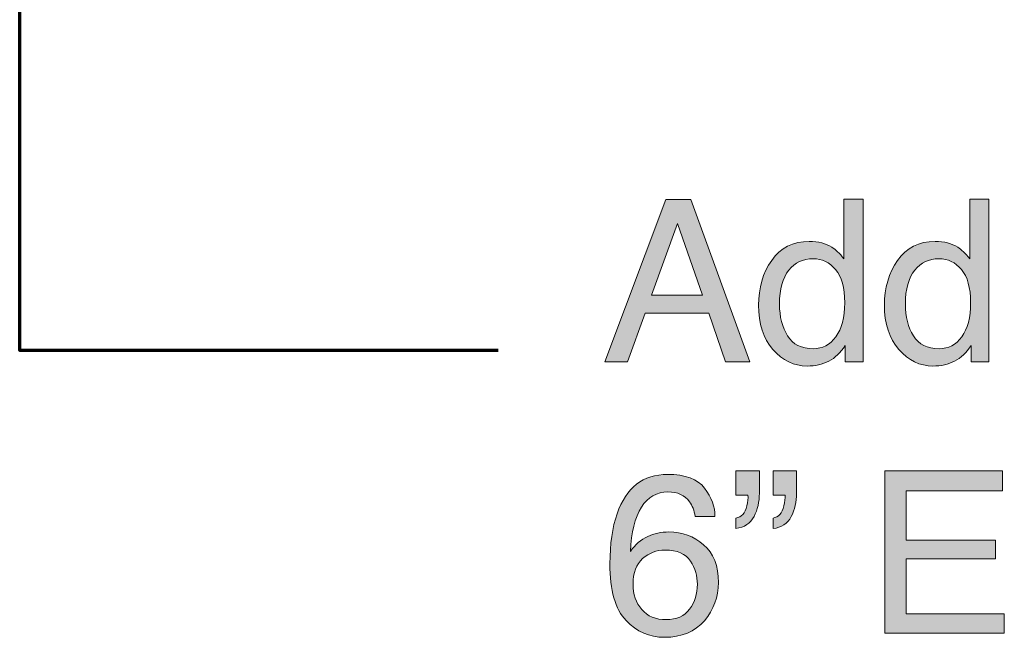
# Model space of a CAD drawing. Header units: inches. Extents: x 0 to 612, y 155 to 655.
# Tile 1 of 79: x 42 to 80, y 201 to 226. Entities that reach past the tile are written whole.
import ezdxf

# ---------------------------------------------------------------- set-up
doc = ezdxf.new("R2010")
doc.units = ezdxf.units.IN
doc.header["$MEASUREMENT"] = 0
doc.layers.add('Layer 1', color=7, linetype='Continuous')

# ---------------------------------------------------------------- blocks, each defined once
blk = doc.blocks.new('block 704')
at = {"layer": 'Layer 1', "color": 7, "lineweight": 70}
blk.add_lwpolyline([(60.584, 212.589), (41.907, 212.589), (41.907, 309.553), (77.237, 309.553)], dxfattribs=at)
blk = doc.blocks.new('block 709')
at = {"layer": 'Layer 1', "lineweight": 0}
blk.add_lwpolyline([(67.139, 218.487), (68.108, 218.487), (70.409, 212.149), (69.468, 212.149), (68.806, 214.048), (66.32, 214.048), (65.633, 212.149), (64.752, 212.149), (67.139, 218.487)], dxfattribs=at)
blk = doc.blocks.new('block 710')
at = {"layer": 'Layer 1', "lineweight": 0}
blk.add_lwpolyline([(68.562, 214.747), (67.587, 217.547), (66.573, 214.747), (68.562, 214.747)], dxfattribs=at)
blk = doc.blocks.new('block 711')
at = {"layer": 'Layer 1'}
h = blk.add_hatch(color=7, dxfattribs=at)
h.dxf.hatch_style = 2
h.paths.add_polyline_path([(67.139, 218.487), (68.108, 218.487), (70.409, 212.149), (69.468, 212.149), (68.806, 214.048), (66.32, 214.048), (65.633, 212.149), (64.752, 212.149)])
h.paths.add_polyline_path([(68.562, 214.747), (67.587, 217.547), (66.573, 214.747)])
at = {"layer": 'Layer 1', "lineweight": 0}
for points in [[(67.139, 218.487), (68.108, 218.487), (68.108, 218.487), (70.409, 212.149), (70.409, 212.149), (69.468, 212.149), (69.468, 212.149), (68.806, 214.048), (68.806, 214.048), (66.32, 214.048), (66.32, 214.048), (65.633, 212.149), (65.633, 212.149), (64.752, 212.149), (64.752, 212.149), (67.139, 218.487), (67.139, 218.487)], [(68.562, 214.747), (67.587, 217.547), (67.587, 217.547), (66.573, 214.747), (66.573, 214.747), (68.562, 214.747), (68.562, 214.747)]]:
    blk.add_lwpolyline(points, dxfattribs=at)
blk = doc.blocks.new('block 712')
at = {"layer": 'Layer 1', "lineweight": 0}
blk.add_open_spline([(73.618, 216.628), (73.755, 216.541), (73.912, 216.391), (74.086, 216.175), (74.086, 216.175), (74.086, 216.175), (74.086, 216.175), (74.086, 216.175), (74.086, 218.509), (74.086, 218.509), (74.086, 218.509), (74.086, 218.509), (74.086, 218.509), (74.086, 218.509), (74.833, 218.509), (74.833, 218.509), (74.833, 218.509), (74.833, 218.509), (74.833, 218.509), (74.833, 218.509), (74.833, 212.149), (74.833, 212.149), (74.833, 212.149), (74.833, 212.149), (74.833, 212.149), (74.833, 212.149), (74.134, 212.149), (74.134, 212.149), (74.134, 212.149), (74.134, 212.149), (74.134, 212.149), (74.134, 212.149), (74.134, 212.792), (74.134, 212.792), (74.134, 212.792), (74.134, 212.792), (74.134, 212.792), (73.953, 212.508), (73.74, 212.302), (73.493, 212.176), (73.493, 212.176), (73.493, 212.176), (73.493, 212.176), (73.248, 212.049), (72.965, 211.985), (72.646, 211.985), (72.646, 211.985), (72.646, 211.985), (72.646, 211.985), (72.134, 211.985), (71.69, 212.202), (71.314, 212.635), (71.314, 212.635), (71.314, 212.635), (71.314, 212.635), (70.939, 213.067), (70.751, 213.644), (70.751, 214.362), (70.751, 214.362), (70.751, 214.362), (70.751, 214.362), (70.751, 215.036), (70.922, 215.619), (71.265, 216.112), (71.265, 216.112), (71.265, 216.112), (71.265, 216.112), (71.607, 216.605), (72.097, 216.853), (72.733, 216.853), (72.733, 216.853), (72.733, 216.853), (72.733, 216.853), (73.085, 216.853), (73.38, 216.777), (73.618, 216.628)], degree=3, knots=[0, 0, 0, 0, 1, 1, 1, 2, 2, 2, 3, 3, 3, 4, 4, 4, 5, 5, 5, 6, 6, 6, 7, 7, 7, 8, 8, 8, 9, 9, 9, 10, 10, 10, 11, 11, 11, 12, 12, 12, 13, 13, 13, 14, 14, 14, 15, 15, 15, 16, 16, 16, 17, 17, 17, 18, 18, 18, 19, 19, 19, 20, 20, 20, 21, 21, 21, 22, 22, 22, 23, 23, 23, 24, 24, 24, 25, 25, 25, 25], dxfattribs=at)
blk = doc.blocks.new('block 713')
at = {"layer": 'Layer 1', "lineweight": 0}
blk.add_open_spline([(71.885, 213.163), (72.093, 212.83), (72.428, 212.663), (72.889, 212.663), (72.889, 212.663), (72.889, 212.663), (72.889, 212.663), (73.247, 212.663), (73.541, 212.817), (73.771, 213.127), (73.771, 213.127), (73.771, 213.127), (73.771, 213.127), (74.001, 213.437), (74.117, 213.88), (74.117, 214.458), (74.117, 214.458), (74.117, 214.458), (74.117, 214.458), (74.117, 215.041), (73.998, 215.474), (73.76, 215.754), (73.76, 215.754), (73.76, 215.754), (73.76, 215.754), (73.523, 216.034), (73.229, 216.175), (72.881, 216.175), (72.881, 216.175), (72.881, 216.175), (72.881, 216.175), (72.491, 216.175), (72.176, 216.024), (71.934, 215.726), (71.934, 215.726), (71.934, 215.726), (71.934, 215.726), (71.692, 215.428), (71.571, 214.987), (71.571, 214.406), (71.571, 214.406), (71.571, 214.406), (71.571, 214.406), (71.571, 213.911), (71.676, 213.497), (71.885, 213.163)], degree=3, knots=[0, 0, 0, 0, 1, 1, 1, 2, 2, 2, 3, 3, 3, 4, 4, 4, 5, 5, 5, 6, 6, 6, 7, 7, 7, 8, 8, 8, 9, 9, 9, 10, 10, 10, 11, 11, 11, 12, 12, 12, 13, 13, 13, 14, 14, 14, 15, 15, 15, 15], dxfattribs=at)
blk = doc.blocks.new('block 714')
at = {"layer": 'Layer 1'}
h = blk.add_hatch(color=7, dxfattribs=at)
h.dxf.hatch_style = 2
edge = h.paths.add_edge_path()
edge.add_spline(control_points=[(73.618, 216.628), (73.755, 216.541), (73.912, 216.391), (74.086, 216.175), (74.086, 216.175), (74.086, 216.175), (74.086, 216.175), (74.086, 216.175), (74.086, 218.509), (74.086, 218.509), (74.086, 218.509), (74.086, 218.509), (74.086, 218.509), (74.086, 218.509), (74.833, 218.509), (74.833, 218.509), (74.833, 218.509), (74.833, 218.509), (74.833, 218.509), (74.833, 218.509), (74.833, 212.149), (74.833, 212.149), (74.833, 212.149), (74.833, 212.149), (74.833, 212.149), (74.833, 212.149), (74.134, 212.149), (74.134, 212.149), (74.134, 212.149), (74.134, 212.149), (74.134, 212.149), (74.134, 212.149), (74.134, 212.792), (74.134, 212.792), (74.134, 212.792), (74.134, 212.792), (74.134, 212.792), (73.953, 212.508), (73.74, 212.302), (73.493, 212.176), (73.493, 212.176), (73.493, 212.176), (73.493, 212.176), (73.248, 212.049), (72.965, 211.985), (72.646, 211.985), (72.646, 211.985), (72.646, 211.985), (72.646, 211.985), (72.134, 211.985), (71.69, 212.202), (71.314, 212.635), (71.314, 212.635), (71.314, 212.635), (71.314, 212.635), (70.939, 213.067), (70.751, 213.644), (70.751, 214.362), (70.751, 214.362), (70.751, 214.362), (70.751, 214.362), (70.751, 215.036), (70.922, 215.619), (71.265, 216.112), (71.265, 216.112), (71.265, 216.112), (71.265, 216.112), (71.607, 216.605), (72.097, 216.853), (72.733, 216.853), (72.733, 216.853), (72.733, 216.853), (72.733, 216.853), (73.085, 216.853), (73.38, 216.777), (73.618, 216.628), (73.618, 216.628), (73.618, 216.628), (73.618, 216.628)], knot_values=[0, 0, 0, 0, 1, 1, 1, 2, 2, 2, 3, 3, 3, 4, 4, 4, 5, 5, 5, 6, 6, 6, 7, 7, 7, 8, 8, 8, 9, 9, 9, 10, 10, 10, 11, 11, 11, 12, 12, 12, 13, 13, 13, 14, 14, 14, 15, 15, 15, 16, 16, 16, 17, 17, 17, 18, 18, 18, 19, 19, 19, 20, 20, 20, 21, 21, 21, 22, 22, 22, 23, 23, 23, 24, 24, 24, 25, 25, 25, 26, 26, 26, 26], degree=3, periodic=1)
edge = h.paths.add_edge_path()
edge.add_spline(control_points=[(71.885, 213.163), (72.093, 212.83), (72.428, 212.663), (72.889, 212.663), (72.889, 212.663), (72.889, 212.663), (72.889, 212.663), (73.247, 212.663), (73.541, 212.817), (73.771, 213.127), (73.771, 213.127), (73.771, 213.127), (73.771, 213.127), (74.001, 213.437), (74.117, 213.88), (74.117, 214.458), (74.117, 214.458), (74.117, 214.458), (74.117, 214.458), (74.117, 215.041), (73.998, 215.474), (73.76, 215.754), (73.76, 215.754), (73.76, 215.754), (73.76, 215.754), (73.523, 216.034), (73.229, 216.175), (72.881, 216.175), (72.881, 216.175), (72.881, 216.175), (72.881, 216.175), (72.491, 216.175), (72.176, 216.024), (71.934, 215.726), (71.934, 215.726), (71.934, 215.726), (71.934, 215.726), (71.692, 215.428), (71.571, 214.987), (71.571, 214.406), (71.571, 214.406), (71.571, 214.406), (71.571, 214.406), (71.571, 213.911), (71.676, 213.497), (71.885, 213.163), (71.885, 213.163), (71.885, 213.163), (71.885, 213.163)], knot_values=[0, 0, 0, 0, 1, 1, 1, 2, 2, 2, 3, 3, 3, 4, 4, 4, 5, 5, 5, 6, 6, 6, 7, 7, 7, 8, 8, 8, 9, 9, 9, 10, 10, 10, 11, 11, 11, 12, 12, 12, 13, 13, 13, 14, 14, 14, 15, 15, 15, 16, 16, 16, 16], degree=3, periodic=1)
at = {"layer": 'Layer 1', "lineweight": 0}
for points, knots in [([(73.618, 216.628), (73.755, 216.541), (73.912, 216.391), (74.086, 216.175), (74.086, 216.175), (74.086, 216.175), (74.086, 216.175), (74.086, 216.175), (74.086, 218.509), (74.086, 218.509), (74.086, 218.509), (74.086, 218.509), (74.086, 218.509), (74.086, 218.509), (74.833, 218.509), (74.833, 218.509), (74.833, 218.509), (74.833, 218.509), (74.833, 218.509), (74.833, 218.509), (74.833, 212.149), (74.833, 212.149), (74.833, 212.149), (74.833, 212.149), (74.833, 212.149), (74.833, 212.149), (74.134, 212.149), (74.134, 212.149), (74.134, 212.149), (74.134, 212.149), (74.134, 212.149), (74.134, 212.149), (74.134, 212.792), (74.134, 212.792), (74.134, 212.792), (74.134, 212.792), (74.134, 212.792), (73.953, 212.508), (73.74, 212.302), (73.493, 212.176), (73.493, 212.176), (73.493, 212.176), (73.493, 212.176), (73.248, 212.049), (72.965, 211.985), (72.646, 211.985), (72.646, 211.985), (72.646, 211.985), (72.646, 211.985), (72.134, 211.985), (71.69, 212.202), (71.314, 212.635), (71.314, 212.635), (71.314, 212.635), (71.314, 212.635), (70.939, 213.067), (70.751, 213.644), (70.751, 214.362), (70.751, 214.362), (70.751, 214.362), (70.751, 214.362), (70.751, 215.036), (70.922, 215.619), (71.265, 216.112), (71.265, 216.112), (71.265, 216.112), (71.265, 216.112), (71.607, 216.605), (72.097, 216.853), (72.733, 216.853), (72.733, 216.853), (72.733, 216.853), (72.733, 216.853), (73.085, 216.853), (73.38, 216.777), (73.618, 216.628), (73.618, 216.628), (73.618, 216.628), (73.618, 216.628)], [0, 0, 0, 0, 1, 1, 1, 2, 2, 2, 3, 3, 3, 4, 4, 4, 5, 5, 5, 6, 6, 6, 7, 7, 7, 8, 8, 8, 9, 9, 9, 10, 10, 10, 11, 11, 11, 12, 12, 12, 13, 13, 13, 14, 14, 14, 15, 15, 15, 16, 16, 16, 17, 17, 17, 18, 18, 18, 19, 19, 19, 20, 20, 20, 21, 21, 21, 22, 22, 22, 23, 23, 23, 24, 24, 24, 25, 25, 25, 26, 26, 26, 26]), ([(71.885, 213.163), (72.093, 212.83), (72.428, 212.663), (72.889, 212.663), (72.889, 212.663), (72.889, 212.663), (72.889, 212.663), (73.247, 212.663), (73.541, 212.817), (73.771, 213.127), (73.771, 213.127), (73.771, 213.127), (73.771, 213.127), (74.001, 213.437), (74.117, 213.88), (74.117, 214.458), (74.117, 214.458), (74.117, 214.458), (74.117, 214.458), (74.117, 215.041), (73.998, 215.474), (73.76, 215.754), (73.76, 215.754), (73.76, 215.754), (73.76, 215.754), (73.523, 216.034), (73.229, 216.175), (72.881, 216.175), (72.881, 216.175), (72.881, 216.175), (72.881, 216.175), (72.491, 216.175), (72.176, 216.024), (71.934, 215.726), (71.934, 215.726), (71.934, 215.726), (71.934, 215.726), (71.692, 215.428), (71.571, 214.987), (71.571, 214.406), (71.571, 214.406), (71.571, 214.406), (71.571, 214.406), (71.571, 213.911), (71.676, 213.497), (71.885, 213.163), (71.885, 213.163), (71.885, 213.163), (71.885, 213.163)], [0, 0, 0, 0, 1, 1, 1, 2, 2, 2, 3, 3, 3, 4, 4, 4, 5, 5, 5, 6, 6, 6, 7, 7, 7, 8, 8, 8, 9, 9, 9, 10, 10, 10, 11, 11, 11, 12, 12, 12, 13, 13, 13, 14, 14, 14, 15, 15, 15, 16, 16, 16, 16])]:
    blk.add_open_spline(points, degree=3, knots=knots, dxfattribs=at)
blk = doc.blocks.new('block 715')
at = {"layer": 'Layer 1', "lineweight": 0}
blk.add_open_spline([(78.532, 216.628), (78.669, 216.541), (78.826, 216.391), (79, 216.175), (79, 216.175), (79, 216.175), (79, 216.175), (79, 216.175), (79, 218.509), (79, 218.509), (79, 218.509), (79, 218.509), (79, 218.509), (79, 218.509), (79.747, 218.509), (79.747, 218.509), (79.747, 218.509), (79.747, 218.509), (79.747, 218.509), (79.747, 218.509), (79.747, 212.149), (79.747, 212.149), (79.747, 212.149), (79.747, 212.149), (79.747, 212.149), (79.747, 212.149), (79.048, 212.149), (79.048, 212.149), (79.048, 212.149), (79.048, 212.149), (79.048, 212.149), (79.048, 212.149), (79.048, 212.792), (79.048, 212.792), (79.048, 212.792), (79.048, 212.792), (79.048, 212.792), (78.867, 212.508), (78.654, 212.302), (78.407, 212.176), (78.407, 212.176), (78.407, 212.176), (78.407, 212.176), (78.161, 212.049), (77.879, 211.985), (77.561, 211.985), (77.561, 211.985), (77.561, 211.985), (77.561, 211.985), (77.048, 211.985), (76.604, 212.202), (76.229, 212.635), (76.229, 212.635), (76.229, 212.635), (76.229, 212.635), (75.853, 213.067), (75.666, 213.644), (75.666, 214.362), (75.666, 214.362), (75.666, 214.362), (75.666, 214.362), (75.666, 215.036), (75.836, 215.619), (76.179, 216.112), (76.179, 216.112), (76.179, 216.112), (76.179, 216.112), (76.521, 216.605), (77.011, 216.853), (77.647, 216.853), (77.647, 216.853), (77.647, 216.853), (77.647, 216.853), (77.999, 216.853), (78.294, 216.777), (78.532, 216.628)], degree=3, knots=[0, 0, 0, 0, 1, 1, 1, 2, 2, 2, 3, 3, 3, 4, 4, 4, 5, 5, 5, 6, 6, 6, 7, 7, 7, 8, 8, 8, 9, 9, 9, 10, 10, 10, 11, 11, 11, 12, 12, 12, 13, 13, 13, 14, 14, 14, 15, 15, 15, 16, 16, 16, 17, 17, 17, 18, 18, 18, 19, 19, 19, 20, 20, 20, 21, 21, 21, 22, 22, 22, 23, 23, 23, 24, 24, 24, 25, 25, 25, 25], dxfattribs=at)
blk = doc.blocks.new('block 716')
at = {"layer": 'Layer 1', "lineweight": 0}
blk.add_open_spline([(76.798, 213.163), (77.007, 212.83), (77.342, 212.663), (77.803, 212.663), (77.803, 212.663), (77.803, 212.663), (77.803, 212.663), (78.161, 212.663), (78.455, 212.817), (78.685, 213.127), (78.685, 213.127), (78.685, 213.127), (78.685, 213.127), (78.915, 213.437), (79.031, 213.88), (79.031, 214.458), (79.031, 214.458), (79.031, 214.458), (79.031, 214.458), (79.031, 215.041), (78.912, 215.474), (78.674, 215.754), (78.674, 215.754), (78.674, 215.754), (78.674, 215.754), (78.437, 216.034), (78.144, 216.175), (77.794, 216.175), (77.794, 216.175), (77.794, 216.175), (77.794, 216.175), (77.405, 216.175), (77.09, 216.024), (76.848, 215.726), (76.848, 215.726), (76.848, 215.726), (76.848, 215.726), (76.606, 215.428), (76.485, 214.987), (76.485, 214.406), (76.485, 214.406), (76.485, 214.406), (76.485, 214.406), (76.485, 213.911), (76.59, 213.497), (76.798, 213.163)], degree=3, knots=[0, 0, 0, 0, 1, 1, 1, 2, 2, 2, 3, 3, 3, 4, 4, 4, 5, 5, 5, 6, 6, 6, 7, 7, 7, 8, 8, 8, 9, 9, 9, 10, 10, 10, 11, 11, 11, 12, 12, 12, 13, 13, 13, 14, 14, 14, 15, 15, 15, 15], dxfattribs=at)
blk = doc.blocks.new('block 717')
at = {"layer": 'Layer 1'}
h = blk.add_hatch(color=7, dxfattribs=at)
h.dxf.hatch_style = 2
edge = h.paths.add_edge_path()
edge.add_spline(control_points=[(78.532, 216.628), (78.669, 216.541), (78.826, 216.391), (79, 216.175), (79, 216.175), (79, 216.175), (79, 216.175), (79, 216.175), (79, 218.509), (79, 218.509), (79, 218.509), (79, 218.509), (79, 218.509), (79, 218.509), (79.747, 218.509), (79.747, 218.509), (79.747, 218.509), (79.747, 218.509), (79.747, 218.509), (79.747, 218.509), (79.747, 212.149), (79.747, 212.149), (79.747, 212.149), (79.747, 212.149), (79.747, 212.149), (79.747, 212.149), (79.048, 212.149), (79.048, 212.149), (79.048, 212.149), (79.048, 212.149), (79.048, 212.149), (79.048, 212.149), (79.048, 212.792), (79.048, 212.792), (79.048, 212.792), (79.048, 212.792), (79.048, 212.792), (78.867, 212.508), (78.654, 212.302), (78.407, 212.176), (78.407, 212.176), (78.407, 212.176), (78.407, 212.176), (78.161, 212.049), (77.879, 211.985), (77.561, 211.985), (77.561, 211.985), (77.561, 211.985), (77.561, 211.985), (77.048, 211.985), (76.604, 212.202), (76.229, 212.635), (76.229, 212.635), (76.229, 212.635), (76.229, 212.635), (75.853, 213.067), (75.666, 213.644), (75.666, 214.362), (75.666, 214.362), (75.666, 214.362), (75.666, 214.362), (75.666, 215.036), (75.836, 215.619), (76.179, 216.112), (76.179, 216.112), (76.179, 216.112), (76.179, 216.112), (76.521, 216.605), (77.011, 216.853), (77.647, 216.853), (77.647, 216.853), (77.647, 216.853), (77.647, 216.853), (77.999, 216.853), (78.294, 216.777), (78.532, 216.628), (78.532, 216.628), (78.532, 216.628), (78.532, 216.628)], knot_values=[0, 0, 0, 0, 1, 1, 1, 2, 2, 2, 3, 3, 3, 4, 4, 4, 5, 5, 5, 6, 6, 6, 7, 7, 7, 8, 8, 8, 9, 9, 9, 10, 10, 10, 11, 11, 11, 12, 12, 12, 13, 13, 13, 14, 14, 14, 15, 15, 15, 16, 16, 16, 17, 17, 17, 18, 18, 18, 19, 19, 19, 20, 20, 20, 21, 21, 21, 22, 22, 22, 23, 23, 23, 24, 24, 24, 25, 25, 25, 26, 26, 26, 26], degree=3, periodic=1)
edge = h.paths.add_edge_path()
edge.add_spline(control_points=[(76.798, 213.163), (77.007, 212.83), (77.342, 212.663), (77.803, 212.663), (77.803, 212.663), (77.803, 212.663), (77.803, 212.663), (78.161, 212.663), (78.455, 212.817), (78.685, 213.127), (78.685, 213.127), (78.685, 213.127), (78.685, 213.127), (78.915, 213.437), (79.031, 213.88), (79.031, 214.458), (79.031, 214.458), (79.031, 214.458), (79.031, 214.458), (79.031, 215.041), (78.912, 215.474), (78.674, 215.754), (78.674, 215.754), (78.674, 215.754), (78.674, 215.754), (78.437, 216.034), (78.144, 216.175), (77.794, 216.175), (77.794, 216.175), (77.794, 216.175), (77.794, 216.175), (77.405, 216.175), (77.09, 216.024), (76.848, 215.726), (76.848, 215.726), (76.848, 215.726), (76.848, 215.726), (76.606, 215.428), (76.485, 214.987), (76.485, 214.406), (76.485, 214.406), (76.485, 214.406), (76.485, 214.406), (76.485, 213.911), (76.59, 213.497), (76.798, 213.163), (76.798, 213.163), (76.798, 213.163), (76.798, 213.163)], knot_values=[0, 0, 0, 0, 1, 1, 1, 2, 2, 2, 3, 3, 3, 4, 4, 4, 5, 5, 5, 6, 6, 6, 7, 7, 7, 8, 8, 8, 9, 9, 9, 10, 10, 10, 11, 11, 11, 12, 12, 12, 13, 13, 13, 14, 14, 14, 15, 15, 15, 16, 16, 16, 16], degree=3, periodic=1)
at = {"layer": 'Layer 1', "lineweight": 0}
for points, knots in [([(78.532, 216.628), (78.669, 216.541), (78.826, 216.391), (79, 216.175), (79, 216.175), (79, 216.175), (79, 216.175), (79, 216.175), (79, 218.509), (79, 218.509), (79, 218.509), (79, 218.509), (79, 218.509), (79, 218.509), (79.747, 218.509), (79.747, 218.509), (79.747, 218.509), (79.747, 218.509), (79.747, 218.509), (79.747, 218.509), (79.747, 212.149), (79.747, 212.149), (79.747, 212.149), (79.747, 212.149), (79.747, 212.149), (79.747, 212.149), (79.048, 212.149), (79.048, 212.149), (79.048, 212.149), (79.048, 212.149), (79.048, 212.149), (79.048, 212.149), (79.048, 212.792), (79.048, 212.792), (79.048, 212.792), (79.048, 212.792), (79.048, 212.792), (78.867, 212.508), (78.654, 212.302), (78.407, 212.176), (78.407, 212.176), (78.407, 212.176), (78.407, 212.176), (78.161, 212.049), (77.879, 211.985), (77.561, 211.985), (77.561, 211.985), (77.561, 211.985), (77.561, 211.985), (77.048, 211.985), (76.604, 212.202), (76.229, 212.635), (76.229, 212.635), (76.229, 212.635), (76.229, 212.635), (75.853, 213.067), (75.666, 213.644), (75.666, 214.362), (75.666, 214.362), (75.666, 214.362), (75.666, 214.362), (75.666, 215.036), (75.836, 215.619), (76.179, 216.112), (76.179, 216.112), (76.179, 216.112), (76.179, 216.112), (76.521, 216.605), (77.011, 216.853), (77.647, 216.853), (77.647, 216.853), (77.647, 216.853), (77.647, 216.853), (77.999, 216.853), (78.294, 216.777), (78.532, 216.628), (78.532, 216.628), (78.532, 216.628), (78.532, 216.628)], [0, 0, 0, 0, 1, 1, 1, 2, 2, 2, 3, 3, 3, 4, 4, 4, 5, 5, 5, 6, 6, 6, 7, 7, 7, 8, 8, 8, 9, 9, 9, 10, 10, 10, 11, 11, 11, 12, 12, 12, 13, 13, 13, 14, 14, 14, 15, 15, 15, 16, 16, 16, 17, 17, 17, 18, 18, 18, 19, 19, 19, 20, 20, 20, 21, 21, 21, 22, 22, 22, 23, 23, 23, 24, 24, 24, 25, 25, 25, 26, 26, 26, 26]), ([(76.798, 213.163), (77.007, 212.83), (77.342, 212.663), (77.803, 212.663), (77.803, 212.663), (77.803, 212.663), (77.803, 212.663), (78.161, 212.663), (78.455, 212.817), (78.685, 213.127), (78.685, 213.127), (78.685, 213.127), (78.685, 213.127), (78.915, 213.437), (79.031, 213.88), (79.031, 214.458), (79.031, 214.458), (79.031, 214.458), (79.031, 214.458), (79.031, 215.041), (78.912, 215.474), (78.674, 215.754), (78.674, 215.754), (78.674, 215.754), (78.674, 215.754), (78.437, 216.034), (78.144, 216.175), (77.794, 216.175), (77.794, 216.175), (77.794, 216.175), (77.794, 216.175), (77.405, 216.175), (77.09, 216.024), (76.848, 215.726), (76.848, 215.726), (76.848, 215.726), (76.848, 215.726), (76.606, 215.428), (76.485, 214.987), (76.485, 214.406), (76.485, 214.406), (76.485, 214.406), (76.485, 214.406), (76.485, 213.911), (76.59, 213.497), (76.798, 213.163), (76.798, 213.163), (76.798, 213.163), (76.798, 213.163)], [0, 0, 0, 0, 1, 1, 1, 2, 2, 2, 3, 3, 3, 4, 4, 4, 5, 5, 5, 6, 6, 6, 7, 7, 7, 8, 8, 8, 9, 9, 9, 10, 10, 10, 11, 11, 11, 12, 12, 12, 13, 13, 13, 14, 14, 14, 15, 15, 15, 16, 16, 16, 16])]:
    blk.add_open_spline(points, degree=3, knots=knots, dxfattribs=at)
blk = doc.blocks.new('block 768')
at = {"layer": 'Layer 1', "lineweight": 0}
blk.add_open_spline([(68.644, 207.214), (68.916, 206.855), (69.052, 206.487), (69.052, 206.107), (69.052, 206.107), (69.052, 206.107), (69.052, 206.107), (69.052, 206.107), (68.284, 206.107), (68.284, 206.107), (68.284, 206.107), (68.284, 206.107), (68.284, 206.107), (68.238, 206.353), (68.165, 206.543), (68.063, 206.681), (68.063, 206.681), (68.063, 206.681), (68.063, 206.681), (67.876, 206.94), (67.593, 207.069), (67.214, 207.069), (67.214, 207.069), (67.214, 207.069), (67.214, 207.069), (66.78, 207.069), (66.435, 206.869), (66.178, 206.468), (66.178, 206.468), (66.178, 206.468), (66.178, 206.468), (65.922, 206.066), (65.78, 205.491), (65.751, 204.744), (65.751, 204.744), (65.751, 204.744), (65.751, 204.744), (65.93, 205.006), (66.154, 205.201), (66.424, 205.331), (66.424, 205.331), (66.424, 205.331), (66.424, 205.331), (66.672, 205.446), (66.948, 205.503), (67.252, 205.503), (67.252, 205.503), (67.252, 205.503), (67.252, 205.503), (67.771, 205.503), (68.222, 205.338), (68.607, 205.007), (68.607, 205.007), (68.607, 205.007), (68.607, 205.007), (68.993, 204.676), (69.186, 204.184), (69.186, 203.527), (69.186, 203.527), (69.186, 203.527), (69.186, 203.527), (69.186, 202.967), (69.002, 202.47), (68.638, 202.037), (68.638, 202.037), (68.638, 202.037), (68.638, 202.037), (68.272, 201.604), (67.751, 201.388), (67.076, 201.388), (67.076, 201.388), (67.076, 201.388), (67.076, 201.388), (66.498, 201.388), (65.999, 201.606), (65.579, 202.045), (65.579, 202.045), (65.579, 202.045), (65.579, 202.045), (65.159, 202.484), (64.949, 203.222), (64.949, 204.261), (64.949, 204.261), (64.949, 204.261), (64.949, 204.261), (64.949, 205.028), (65.042, 205.681), (65.229, 206.215), (65.229, 206.215), (65.229, 206.215), (65.229, 206.215), (65.589, 207.238), (66.246, 207.751), (67.201, 207.751), (67.201, 207.751), (67.201, 207.751), (67.201, 207.751), (67.891, 207.751), (68.372, 207.572), (68.644, 207.214)], degree=3, knots=[0, 0, 0, 0, 1, 1, 1, 2, 2, 2, 3, 3, 3, 4, 4, 4, 5, 5, 5, 6, 6, 6, 7, 7, 7, 8, 8, 8, 9, 9, 9, 10, 10, 10, 11, 11, 11, 12, 12, 12, 13, 13, 13, 14, 14, 14, 15, 15, 15, 16, 16, 16, 17, 17, 17, 18, 18, 18, 19, 19, 19, 20, 20, 20, 21, 21, 21, 22, 22, 22, 23, 23, 23, 24, 24, 24, 25, 25, 25, 26, 26, 26, 27, 27, 27, 28, 28, 28, 29, 29, 29, 30, 30, 30, 31, 31, 31, 32, 32, 32, 33, 33, 33, 33], dxfattribs=at)
blk = doc.blocks.new('block 769')
at = {"layer": 'Layer 1', "lineweight": 0}
blk.add_open_spline([(68.062, 202.49), (68.264, 202.765), (68.366, 203.088), (68.366, 203.463), (68.366, 203.463), (68.366, 203.463), (68.366, 203.463), (68.366, 203.778), (68.275, 204.081), (68.094, 204.366), (68.094, 204.366), (68.094, 204.366), (68.094, 204.366), (67.913, 204.652), (67.583, 204.796), (67.106, 204.796), (67.106, 204.796), (67.106, 204.796), (67.106, 204.796), (66.772, 204.796), (66.48, 204.685), (66.228, 204.464), (66.228, 204.464), (66.228, 204.464), (66.228, 204.464), (65.976, 204.242), (65.851, 203.908), (65.851, 203.463), (65.851, 203.463), (65.851, 203.463), (65.851, 203.463), (65.851, 203.071), (65.965, 202.743), (66.193, 202.477), (66.193, 202.477), (66.193, 202.477), (66.193, 202.477), (66.422, 202.21), (66.739, 202.078), (67.145, 202.078), (67.145, 202.078), (67.145, 202.078), (67.145, 202.078), (67.553, 202.078), (67.859, 202.215), (68.062, 202.49)], degree=3, knots=[0, 0, 0, 0, 1, 1, 1, 2, 2, 2, 3, 3, 3, 4, 4, 4, 5, 5, 5, 6, 6, 6, 7, 7, 7, 8, 8, 8, 9, 9, 9, 10, 10, 10, 11, 11, 11, 12, 12, 12, 13, 13, 13, 14, 14, 14, 15, 15, 15, 15], dxfattribs=at)
blk = doc.blocks.new('block 770')
at = {"layer": 'Layer 1'}
h = blk.add_hatch(color=7, dxfattribs=at)
h.dxf.hatch_style = 2
edge = h.paths.add_edge_path()
edge.add_spline(control_points=[(68.644, 207.214), (68.916, 206.855), (69.052, 206.487), (69.052, 206.107), (69.052, 206.107), (69.052, 206.107), (69.052, 206.107), (69.052, 206.107), (68.284, 206.107), (68.284, 206.107), (68.284, 206.107), (68.284, 206.107), (68.284, 206.107), (68.238, 206.353), (68.165, 206.543), (68.063, 206.681), (68.063, 206.681), (68.063, 206.681), (68.063, 206.681), (67.876, 206.94), (67.593, 207.069), (67.214, 207.069), (67.214, 207.069), (67.214, 207.069), (67.214, 207.069), (66.78, 207.069), (66.435, 206.869), (66.178, 206.468), (66.178, 206.468), (66.178, 206.468), (66.178, 206.468), (65.922, 206.066), (65.78, 205.491), (65.751, 204.744), (65.751, 204.744), (65.751, 204.744), (65.751, 204.744), (65.93, 205.006), (66.154, 205.201), (66.424, 205.331), (66.424, 205.331), (66.424, 205.331), (66.424, 205.331), (66.672, 205.446), (66.948, 205.503), (67.252, 205.503), (67.252, 205.503), (67.252, 205.503), (67.252, 205.503), (67.771, 205.503), (68.222, 205.338), (68.607, 205.007), (68.607, 205.007), (68.607, 205.007), (68.607, 205.007), (68.993, 204.676), (69.186, 204.184), (69.186, 203.527), (69.186, 203.527), (69.186, 203.527), (69.186, 203.527), (69.186, 202.967), (69.002, 202.47), (68.638, 202.037), (68.638, 202.037), (68.638, 202.037), (68.638, 202.037), (68.272, 201.604), (67.751, 201.388), (67.076, 201.388), (67.076, 201.388), (67.076, 201.388), (67.076, 201.388), (66.498, 201.388), (65.999, 201.606), (65.579, 202.045), (65.579, 202.045), (65.579, 202.045), (65.579, 202.045), (65.159, 202.484), (64.949, 203.222), (64.949, 204.261), (64.949, 204.261), (64.949, 204.261), (64.949, 204.261), (64.949, 205.028), (65.042, 205.68), (65.229, 206.215), (65.229, 206.215), (65.229, 206.215), (65.229, 206.215), (65.589, 207.238), (66.246, 207.751), (67.201, 207.751), (67.201, 207.751), (67.201, 207.751), (67.201, 207.751), (67.891, 207.751), (68.372, 207.572), (68.644, 207.214), (68.644, 207.214), (68.644, 207.214), (68.644, 207.214)], knot_values=[0, 0, 0, 0, 1, 1, 1, 2, 2, 2, 3, 3, 3, 4, 4, 4, 5, 5, 5, 6, 6, 6, 7, 7, 7, 8, 8, 8, 9, 9, 9, 10, 10, 10, 11, 11, 11, 12, 12, 12, 13, 13, 13, 14, 14, 14, 15, 15, 15, 16, 16, 16, 17, 17, 17, 18, 18, 18, 19, 19, 19, 20, 20, 20, 21, 21, 21, 22, 22, 22, 23, 23, 23, 24, 24, 24, 25, 25, 25, 26, 26, 26, 27, 27, 27, 28, 28, 28, 29, 29, 29, 30, 30, 30, 31, 31, 31, 32, 32, 32, 33, 33, 33, 34, 34, 34, 34], degree=3, periodic=1)
edge = h.paths.add_edge_path()
edge.add_spline(control_points=[(68.062, 202.49), (68.264, 202.765), (68.366, 203.088), (68.366, 203.463), (68.366, 203.463), (68.366, 203.463), (68.366, 203.463), (68.366, 203.778), (68.275, 204.081), (68.094, 204.366), (68.094, 204.366), (68.094, 204.366), (68.094, 204.366), (67.913, 204.652), (67.583, 204.796), (67.106, 204.796), (67.106, 204.796), (67.106, 204.796), (67.106, 204.796), (66.772, 204.796), (66.48, 204.685), (66.228, 204.464), (66.228, 204.464), (66.228, 204.464), (66.228, 204.464), (65.976, 204.242), (65.851, 203.908), (65.851, 203.463), (65.851, 203.463), (65.851, 203.463), (65.851, 203.463), (65.851, 203.071), (65.965, 202.743), (66.193, 202.477), (66.193, 202.477), (66.193, 202.477), (66.193, 202.477), (66.422, 202.21), (66.739, 202.078), (67.145, 202.078), (67.145, 202.078), (67.145, 202.078), (67.145, 202.078), (67.553, 202.078), (67.859, 202.215), (68.062, 202.49), (68.062, 202.49), (68.062, 202.49), (68.062, 202.49)], knot_values=[0, 0, 0, 0, 1, 1, 1, 2, 2, 2, 3, 3, 3, 4, 4, 4, 5, 5, 5, 6, 6, 6, 7, 7, 7, 8, 8, 8, 9, 9, 9, 10, 10, 10, 11, 11, 11, 12, 12, 12, 13, 13, 13, 14, 14, 14, 15, 15, 15, 16, 16, 16, 16], degree=3, periodic=1)
at = {"layer": 'Layer 1', "lineweight": 0}
for points, knots in [([(68.644, 207.214), (68.916, 206.855), (69.052, 206.487), (69.052, 206.107), (69.052, 206.107), (69.052, 206.107), (69.052, 206.107), (69.052, 206.107), (68.284, 206.107), (68.284, 206.107), (68.284, 206.107), (68.284, 206.107), (68.284, 206.107), (68.238, 206.353), (68.165, 206.543), (68.063, 206.681), (68.063, 206.681), (68.063, 206.681), (68.063, 206.681), (67.876, 206.94), (67.593, 207.069), (67.214, 207.069), (67.214, 207.069), (67.214, 207.069), (67.214, 207.069), (66.78, 207.069), (66.435, 206.869), (66.178, 206.468), (66.178, 206.468), (66.178, 206.468), (66.178, 206.468), (65.922, 206.066), (65.78, 205.491), (65.751, 204.744), (65.751, 204.744), (65.751, 204.744), (65.751, 204.744), (65.93, 205.006), (66.154, 205.201), (66.424, 205.331), (66.424, 205.331), (66.424, 205.331), (66.424, 205.331), (66.672, 205.446), (66.948, 205.503), (67.252, 205.503), (67.252, 205.503), (67.252, 205.503), (67.252, 205.503), (67.771, 205.503), (68.222, 205.338), (68.607, 205.007), (68.607, 205.007), (68.607, 205.007), (68.607, 205.007), (68.993, 204.676), (69.186, 204.184), (69.186, 203.527), (69.186, 203.527), (69.186, 203.527), (69.186, 203.527), (69.186, 202.967), (69.002, 202.47), (68.638, 202.037), (68.638, 202.037), (68.638, 202.037), (68.638, 202.037), (68.272, 201.604), (67.751, 201.388), (67.076, 201.388), (67.076, 201.388), (67.076, 201.388), (67.076, 201.388), (66.498, 201.388), (65.999, 201.606), (65.579, 202.045), (65.579, 202.045), (65.579, 202.045), (65.579, 202.045), (65.159, 202.484), (64.949, 203.222), (64.949, 204.261), (64.949, 204.261), (64.949, 204.261), (64.949, 204.261), (64.949, 205.028), (65.042, 205.68), (65.229, 206.215), (65.229, 206.215), (65.229, 206.215), (65.229, 206.215), (65.589, 207.238), (66.246, 207.751), (67.201, 207.751), (67.201, 207.751), (67.201, 207.751), (67.201, 207.751), (67.891, 207.751), (68.372, 207.572), (68.644, 207.214), (68.644, 207.214), (68.644, 207.214), (68.644, 207.214)], [0, 0, 0, 0, 1, 1, 1, 2, 2, 2, 3, 3, 3, 4, 4, 4, 5, 5, 5, 6, 6, 6, 7, 7, 7, 8, 8, 8, 9, 9, 9, 10, 10, 10, 11, 11, 11, 12, 12, 12, 13, 13, 13, 14, 14, 14, 15, 15, 15, 16, 16, 16, 17, 17, 17, 18, 18, 18, 19, 19, 19, 20, 20, 20, 21, 21, 21, 22, 22, 22, 23, 23, 23, 24, 24, 24, 25, 25, 25, 26, 26, 26, 27, 27, 27, 28, 28, 28, 29, 29, 29, 30, 30, 30, 31, 31, 31, 32, 32, 32, 33, 33, 33, 34, 34, 34, 34]), ([(68.062, 202.49), (68.264, 202.765), (68.366, 203.088), (68.366, 203.463), (68.366, 203.463), (68.366, 203.463), (68.366, 203.463), (68.366, 203.778), (68.275, 204.081), (68.094, 204.366), (68.094, 204.366), (68.094, 204.366), (68.094, 204.366), (67.913, 204.652), (67.583, 204.796), (67.106, 204.796), (67.106, 204.796), (67.106, 204.796), (67.106, 204.796), (66.772, 204.796), (66.48, 204.685), (66.228, 204.464), (66.228, 204.464), (66.228, 204.464), (66.228, 204.464), (65.976, 204.242), (65.851, 203.908), (65.851, 203.463), (65.851, 203.463), (65.851, 203.463), (65.851, 203.463), (65.851, 203.071), (65.965, 202.743), (66.193, 202.477), (66.193, 202.477), (66.193, 202.477), (66.193, 202.477), (66.422, 202.21), (66.739, 202.078), (67.145, 202.078), (67.145, 202.078), (67.145, 202.078), (67.145, 202.078), (67.553, 202.078), (67.859, 202.215), (68.062, 202.49), (68.062, 202.49), (68.062, 202.49), (68.062, 202.49)], [0, 0, 0, 0, 1, 1, 1, 2, 2, 2, 3, 3, 3, 4, 4, 4, 5, 5, 5, 6, 6, 6, 7, 7, 7, 8, 8, 8, 9, 9, 9, 10, 10, 10, 11, 11, 11, 12, 12, 12, 13, 13, 13, 14, 14, 14, 15, 15, 15, 16, 16, 16, 16])]:
    blk.add_open_spline(points, degree=3, knots=knots, dxfattribs=at)
blk = doc.blocks.new('block 771')
at = {"layer": 'Layer 1', "lineweight": 0}
blk.add_open_spline([(69.867, 206.043), (70.083, 206.082), (70.227, 206.241), (70.298, 206.518), (70.298, 206.518), (70.298, 206.518), (70.298, 206.518), (70.339, 206.681), (70.352, 206.823), (70.337, 206.944), (70.337, 206.944), (70.337, 206.944), (70.337, 206.944), (70.337, 206.944), (69.867, 206.944), (69.867, 206.944), (69.867, 206.944), (69.867, 206.944), (69.867, 206.944), (69.867, 206.944), (69.867, 207.885), (69.867, 207.885), (69.867, 207.885), (69.867, 207.885), (69.867, 207.885), (69.867, 207.885), (70.786, 207.885), (70.786, 207.885), (70.786, 207.885), (70.786, 207.885), (70.786, 207.885), (70.786, 207.885), (70.786, 207.018), (70.786, 207.018), (70.786, 207.018), (70.786, 207.018), (70.786, 207.018), (70.786, 206.676), (70.715, 206.371), (70.575, 206.105), (70.575, 206.105), (70.575, 206.105), (70.575, 206.105), (70.434, 205.839), (70.198, 205.684), (69.867, 205.637), (69.867, 205.637), (69.867, 205.637), (69.867, 205.637), (69.867, 205.637), (69.867, 206.043), (69.867, 206.043)], degree=3, knots=[0, 0, 0, 0, 1, 1, 1, 2, 2, 2, 3, 3, 3, 4, 4, 4, 5, 5, 5, 6, 6, 6, 7, 7, 7, 8, 8, 8, 9, 9, 9, 10, 10, 10, 11, 11, 11, 12, 12, 12, 13, 13, 13, 14, 14, 14, 15, 15, 15, 16, 16, 16, 17, 17, 17, 17], dxfattribs=at)
blk = doc.blocks.new('block 772')
at = {"layer": 'Layer 1', "lineweight": 0}
blk.add_open_spline([(71.317, 206.043), (71.532, 206.082), (71.675, 206.241), (71.744, 206.518), (71.744, 206.518), (71.744, 206.518), (71.744, 206.518), (71.784, 206.681), (71.798, 206.823), (71.787, 206.944), (71.787, 206.944), (71.787, 206.944), (71.787, 206.944), (71.787, 206.944), (71.317, 206.944), (71.317, 206.944), (71.317, 206.944), (71.317, 206.944), (71.317, 206.944), (71.317, 206.944), (71.317, 207.885), (71.317, 207.885), (71.317, 207.885), (71.317, 207.885), (71.317, 207.885), (71.317, 207.885), (72.24, 207.885), (72.24, 207.885), (72.24, 207.885), (72.24, 207.885), (72.24, 207.885), (72.24, 207.885), (72.24, 207.018), (72.24, 207.018), (72.24, 207.018), (72.24, 207.018), (72.24, 207.018), (72.24, 206.676), (72.169, 206.369), (72.028, 206.101), (72.028, 206.101), (72.028, 206.101), (72.028, 206.101), (71.888, 205.832), (71.65, 205.677), (71.317, 205.637), (71.317, 205.637), (71.317, 205.637), (71.317, 205.637), (71.317, 205.637), (71.317, 206.043), (71.317, 206.043)], degree=3, knots=[0, 0, 0, 0, 1, 1, 1, 2, 2, 2, 3, 3, 3, 4, 4, 4, 5, 5, 5, 6, 6, 6, 7, 7, 7, 8, 8, 8, 9, 9, 9, 10, 10, 10, 11, 11, 11, 12, 12, 12, 13, 13, 13, 14, 14, 14, 15, 15, 15, 16, 16, 16, 17, 17, 17, 17], dxfattribs=at)
blk = doc.blocks.new('block 773')
at = {"layer": 'Layer 1'}
h = blk.add_hatch(color=7, dxfattribs=at)
h.dxf.hatch_style = 2
edge = h.paths.add_edge_path()
edge.add_spline(control_points=[(69.867, 206.043), (70.083, 206.082), (70.227, 206.241), (70.298, 206.518), (70.298, 206.518), (70.298, 206.518), (70.298, 206.518), (70.339, 206.681), (70.352, 206.823), (70.337, 206.944), (70.337, 206.944), (70.337, 206.944), (70.337, 206.944), (70.337, 206.944), (69.867, 206.944), (69.867, 206.944), (69.867, 206.944), (69.867, 206.944), (69.867, 206.944), (69.867, 206.944), (69.867, 207.885), (69.867, 207.885), (69.867, 207.885), (69.867, 207.885), (69.867, 207.885), (69.867, 207.885), (70.786, 207.885), (70.786, 207.885), (70.786, 207.885), (70.786, 207.885), (70.786, 207.885), (70.786, 207.885), (70.786, 207.018), (70.786, 207.018), (70.786, 207.018), (70.786, 207.018), (70.786, 207.018), (70.786, 206.676), (70.715, 206.371), (70.575, 206.105), (70.575, 206.105), (70.575, 206.105), (70.575, 206.105), (70.434, 205.839), (70.198, 205.684), (69.867, 205.637), (69.867, 205.637), (69.867, 205.637), (69.867, 205.637), (69.867, 205.637), (69.867, 206.043), (69.867, 206.043), (69.867, 206.043), (69.867, 206.043), (69.867, 206.043)], knot_values=[0, 0, 0, 0, 1, 1, 1, 2, 2, 2, 3, 3, 3, 4, 4, 4, 5, 5, 5, 6, 6, 6, 7, 7, 7, 8, 8, 8, 9, 9, 9, 10, 10, 10, 11, 11, 11, 12, 12, 12, 13, 13, 13, 14, 14, 14, 15, 15, 15, 16, 16, 16, 17, 17, 17, 18, 18, 18, 18], degree=3, periodic=1)
edge = h.paths.add_edge_path()
edge.add_spline(control_points=[(71.317, 206.043), (71.532, 206.082), (71.675, 206.241), (71.744, 206.518), (71.744, 206.518), (71.744, 206.518), (71.744, 206.518), (71.784, 206.681), (71.798, 206.823), (71.787, 206.944), (71.787, 206.944), (71.787, 206.944), (71.787, 206.944), (71.787, 206.944), (71.317, 206.944), (71.317, 206.944), (71.317, 206.944), (71.317, 206.944), (71.317, 206.944), (71.317, 206.944), (71.317, 207.885), (71.317, 207.885), (71.317, 207.885), (71.317, 207.885), (71.317, 207.885), (71.317, 207.885), (72.24, 207.885), (72.24, 207.885), (72.24, 207.885), (72.24, 207.885), (72.24, 207.885), (72.24, 207.885), (72.24, 207.018), (72.24, 207.018), (72.24, 207.018), (72.24, 207.018), (72.24, 207.018), (72.24, 206.676), (72.169, 206.369), (72.028, 206.101), (72.028, 206.101), (72.028, 206.101), (72.028, 206.101), (71.888, 205.832), (71.65, 205.677), (71.317, 205.637), (71.317, 205.637), (71.317, 205.637), (71.317, 205.637), (71.317, 205.637), (71.317, 206.043), (71.317, 206.043), (71.317, 206.043), (71.317, 206.043), (71.317, 206.043)], knot_values=[0, 0, 0, 0, 1, 1, 1, 2, 2, 2, 3, 3, 3, 4, 4, 4, 5, 5, 5, 6, 6, 6, 7, 7, 7, 8, 8, 8, 9, 9, 9, 10, 10, 10, 11, 11, 11, 12, 12, 12, 13, 13, 13, 14, 14, 14, 15, 15, 15, 16, 16, 16, 17, 17, 17, 18, 18, 18, 18], degree=3, periodic=1)
at = {"layer": 'Layer 1', "lineweight": 0}
for points in [[(69.867, 206.043), (70.083, 206.082), (70.227, 206.241), (70.298, 206.518), (70.298, 206.518), (70.298, 206.518), (70.298, 206.518), (70.339, 206.681), (70.352, 206.823), (70.337, 206.944), (70.337, 206.944), (70.337, 206.944), (70.337, 206.944), (70.337, 206.944), (69.867, 206.944), (69.867, 206.944), (69.867, 206.944), (69.867, 206.944), (69.867, 206.944), (69.867, 206.944), (69.867, 207.885), (69.867, 207.885), (69.867, 207.885), (69.867, 207.885), (69.867, 207.885), (69.867, 207.885), (70.786, 207.885), (70.786, 207.885), (70.786, 207.885), (70.786, 207.885), (70.786, 207.885), (70.786, 207.885), (70.786, 207.018), (70.786, 207.018), (70.786, 207.018), (70.786, 207.018), (70.786, 207.018), (70.786, 206.676), (70.715, 206.371), (70.575, 206.105), (70.575, 206.105), (70.575, 206.105), (70.575, 206.105), (70.434, 205.839), (70.198, 205.684), (69.867, 205.637), (69.867, 205.637), (69.867, 205.637), (69.867, 205.637), (69.867, 205.637), (69.867, 206.043), (69.867, 206.043), (69.867, 206.043), (69.867, 206.043), (69.867, 206.043)], [(71.317, 206.043), (71.532, 206.082), (71.675, 206.241), (71.744, 206.518), (71.744, 206.518), (71.744, 206.518), (71.744, 206.518), (71.784, 206.681), (71.798, 206.823), (71.787, 206.944), (71.787, 206.944), (71.787, 206.944), (71.787, 206.944), (71.787, 206.944), (71.317, 206.944), (71.317, 206.944), (71.317, 206.944), (71.317, 206.944), (71.317, 206.944), (71.317, 206.944), (71.317, 207.885), (71.317, 207.885), (71.317, 207.885), (71.317, 207.885), (71.317, 207.885), (71.317, 207.885), (72.24, 207.885), (72.24, 207.885), (72.24, 207.885), (72.24, 207.885), (72.24, 207.885), (72.24, 207.885), (72.24, 207.018), (72.24, 207.018), (72.24, 207.018), (72.24, 207.018), (72.24, 207.018), (72.24, 206.676), (72.169, 206.369), (72.028, 206.101), (72.028, 206.101), (72.028, 206.101), (72.028, 206.101), (71.888, 205.832), (71.65, 205.677), (71.317, 205.637), (71.317, 205.637), (71.317, 205.637), (71.317, 205.637), (71.317, 205.637), (71.317, 206.043), (71.317, 206.043), (71.317, 206.043), (71.317, 206.043), (71.317, 206.043)]]:
    blk.add_open_spline(points, degree=3, knots=[0, 0, 0, 0, 1, 1, 1, 2, 2, 2, 3, 3, 3, 4, 4, 4, 5, 5, 5, 6, 6, 6, 7, 7, 7, 8, 8, 8, 9, 9, 9, 10, 10, 10, 11, 11, 11, 12, 12, 12, 13, 13, 13, 14, 14, 14, 15, 15, 15, 16, 16, 16, 17, 17, 17, 18, 18, 18, 18], dxfattribs=at)
blk = doc.blocks.new('block 774')
at = {"layer": 'Layer 1', "lineweight": 0}
blk.add_lwpolyline([(75.683, 207.885), (80.282, 207.885), (80.282, 207.108), (76.52, 207.108), (76.52, 205.184), (79.997, 205.184), (79.997, 204.45), (76.52, 204.45), (76.52, 202.302), (80.347, 202.302), (80.347, 201.547), (75.683, 201.547), (75.683, 207.885)], dxfattribs=at)
blk = doc.blocks.new('block 775')
at = {"layer": 'Layer 1'}
h = blk.add_hatch(color=7, dxfattribs=at)
h.dxf.hatch_style = 2
h.paths.add_polyline_path([(75.683, 207.885), (80.282, 207.885), (80.282, 207.108), (76.52, 207.108), (76.52, 205.184), (79.997, 205.184), (79.997, 204.45), (76.52, 204.45), (76.52, 202.302), (80.347, 202.302), (80.347, 201.547), (75.683, 201.547)])
at = {"layer": 'Layer 1', "lineweight": 0}
blk.add_lwpolyline([(75.683, 207.885), (80.282, 207.885), (80.282, 207.885), (80.282, 207.108), (80.282, 207.108), (76.52, 207.108), (76.52, 207.108), (76.52, 205.184), (76.52, 205.184), (79.997, 205.184), (79.997, 205.184), (79.997, 204.45), (79.997, 204.45), (76.52, 204.45), (76.52, 204.45), (76.52, 202.302), (76.52, 202.302), (80.347, 202.302), (80.347, 202.302), (80.347, 201.547), (80.347, 201.547), (75.683, 201.547), (75.683, 201.547), (75.683, 207.885), (75.683, 207.885)], dxfattribs=at)
blk = doc.blocks.new('block 708')
at = {"layer": 'Layer 1'}
for name in ['block 709', 'block 711', 'block 712', 'block 714', 'block 715', 'block 717', 'block 710', 'block 713', 'block 716', 'block 768', 'block 770', 'block 771', 'block 773', 'block 772', 'block 774', 'block 775', 'block 769']:
    blk.add_blockref(name, (0, 0), dxfattribs=at)
blk = doc.blocks.new('block 707')
at = {"layer": 'Layer 1'}
blk.add_blockref('block 708', (0, 0), dxfattribs=at)
blk = doc.blocks.new('block 4')
at = {"layer": 'Layer 1'}
for name in ['block 704', 'block 707']:
    blk.add_blockref(name, (0, 0), dxfattribs=at)
blk = doc.blocks.new('block 3')
at = {"layer": 'Layer 1'}
blk.add_blockref('block 4', (0, 0), dxfattribs=at)
blk = doc.blocks.new('block 2')
at = {"layer": 'Layer 1'}
blk.add_blockref('block 3', (0, 0), dxfattribs=at)

msp = doc.modelspace()

# ---------------------------------------------------------------- block references
at = {"layer": 'Layer 1'}
msp.add_blockref('block 2', (0, 0), dxfattribs=at)

doc.saveas('drawing.dxf')
